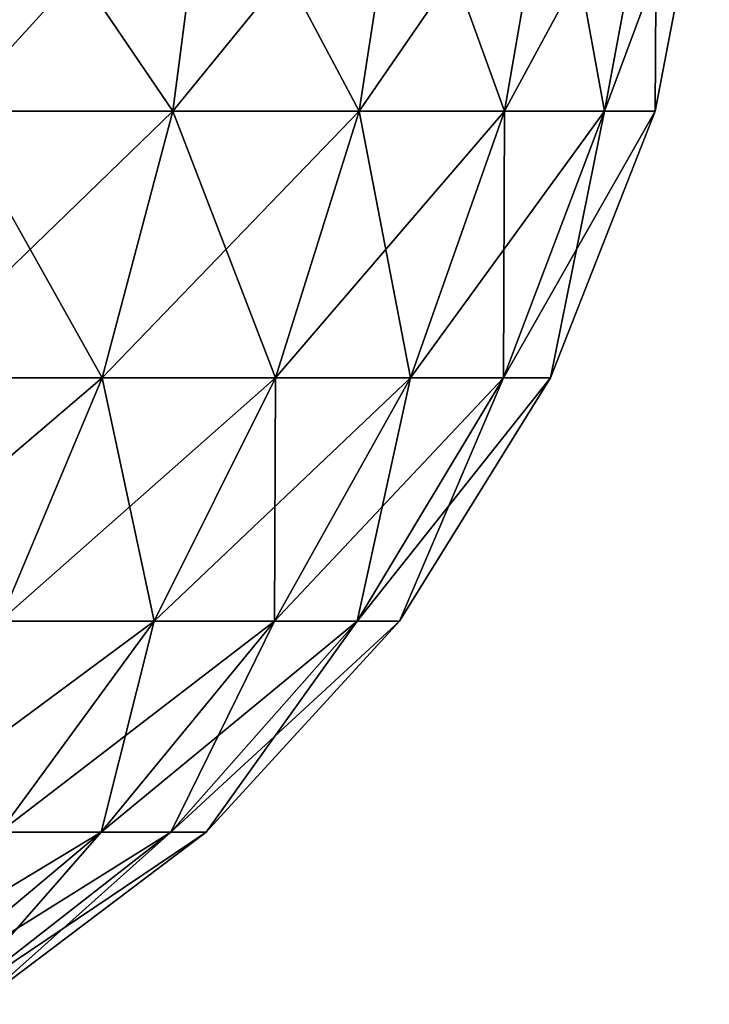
# Model space of a CAD drawing. Header units: millimetres. Extents: x -125 to 125, y -812 to 66.
# Tile 16 of 29: x 44 to 79, y -91 to -40. Entities that reach past the tile are written whole.
import ezdxf

# ---------------------------------------------------------------- set-up
doc = ezdxf.new("R2010")
doc.units = ezdxf.units.MM
doc.header["$LTSCALE"] = 52.148148
doc.layers.add('13', color=7, linetype='CONTINUOUS')

msp = doc.modelspace()

# ---------------------------------------------------------------- linework, layer by layer
at = {"layer": '13', "color": 250, "linetype": 'Continuous', "true_color": 0x1c1c1c}
for points in [[(51.752, -45.03, 100.769), (41.908, -30.598, 111.684), (40.439, -45.03, 109.312), (51.752, -45.03, 100.769)], [(41.908, -30.598, -23.684), (53.632, -30.598, -14.831), (40.439, -45.03, -21.312), (41.908, -30.598, -23.684)], [(40.439, -45.03, -21.312), (53.632, -30.598, -14.831), (51.752, -45.03, -12.769), (40.439, -45.03, -21.312)], [(53.632, -30.598, 102.831), (41.908, -30.598, 111.684), (51.752, -45.03, 100.769), (53.632, -30.598, 102.831)], [(61.302, -45.03, 90.293), (53.632, -30.598, 102.831), (51.752, -45.03, 100.769), (61.302, -45.03, 90.293)], [(53.632, -30.598, -14.831), (63.529, -30.598, -3.975), (51.752, -45.03, -12.769), (53.632, -30.598, -14.831)], [(51.752, -45.03, -12.769), (63.529, -30.598, -3.975), (61.302, -45.03, -2.293), (51.752, -45.03, -12.769)], [(63.529, -30.598, 91.975), (53.632, -30.598, 102.831), (61.302, -45.03, 90.293), (63.529, -30.598, 91.975)], [(68.764, -45.03, 78.241), (63.529, -30.598, 91.975), (61.302, -45.03, 90.293), (68.764, -45.03, 78.241)], [(63.529, -30.598, -3.975), (71.262, -30.598, 8.516), (61.302, -45.03, -2.293), (63.529, -30.598, -3.975)], [(61.302, -45.03, -2.293), (71.262, -30.598, 8.516), (68.764, -45.03, 9.759), (61.302, -45.03, -2.293)], [(71.262, -30.598, 79.484), (63.529, -30.598, 91.975), (68.764, -45.03, 78.241), (71.262, -30.598, 79.484)], [(68.764, -45.03, 9.759), (76.569, -30.598, 22.214), (73.885, -45.03, 22.978), (68.764, -45.03, 9.759)], [(73.885, -45.03, 65.022), (71.262, -30.598, 79.484), (68.764, -45.03, 78.241), (73.885, -45.03, 65.022)], [(71.262, -30.598, 8.516), (76.569, -30.598, 22.214), (68.764, -45.03, 9.759), (71.262, -30.598, 8.516)], [(76.569, -30.598, 65.786), (71.262, -30.598, 79.484), (73.885, -45.03, 65.022), (76.569, -30.598, 65.786)], [(76.569, -30.598, 22.214), (79.269, -30.598, 36.655), (73.885, -45.03, 22.978), (76.569, -30.598, 22.214)], [(73.885, -45.03, 22.978), (79.269, -30.598, 36.655), (76.49, -45.03, 36.912), (73.885, -45.03, 22.978)], [(76.49, -45.03, 51.088), (76.569, -30.598, 65.786), (73.885, -45.03, 65.022), (76.49, -45.03, 51.088)], [(79.269, -30.598, 36.655), (79.269, -30.598, 51.345), (76.49, -45.03, 36.912), (79.269, -30.598, 36.655)], [(79.269, -30.598, 51.345), (76.569, -30.598, 65.786), (76.49, -45.03, 51.088), (79.269, -30.598, 51.345)], [(76.49, -45.03, 36.912), (79.269, -30.598, 51.345), (76.49, -45.03, 51.088), (76.49, -45.03, 36.912)], [(40.439, -45.03, -21.312), (51.752, -45.03, -12.769), (37.605, -58.707, -16.734), (40.439, -45.03, -21.312)], [(37.605, -58.707, -16.734), (51.752, -45.03, -12.769), (48.125, -58.707, -8.79), (37.605, -58.707, -16.734)], [(48.125, -58.707, 96.79), (40.439, -45.03, 109.312), (37.605, -58.707, 104.734), (48.125, -58.707, 96.79)], [(51.752, -45.03, 100.769), (40.439, -45.03, 109.312), (48.125, -58.707, 96.79), (51.752, -45.03, 100.769)], [(51.752, -45.03, -12.769), (61.302, -45.03, -2.293), (48.125, -58.707, -8.79), (51.752, -45.03, -12.769)], [(48.125, -58.707, -8.79), (61.302, -45.03, -2.293), (57.006, -58.707, 0.951), (48.125, -58.707, -8.79)], [(57.006, -58.707, 87.049), (51.752, -45.03, 100.769), (48.125, -58.707, 96.79), (57.006, -58.707, 87.049)], [(61.302, -45.03, 90.293), (51.752, -45.03, 100.769), (57.006, -58.707, 87.049), (61.302, -45.03, 90.293)], [(61.302, -45.03, -2.293), (68.764, -45.03, 9.759), (57.006, -58.707, 0.951), (61.302, -45.03, -2.293)], [(57.006, -58.707, 0.951), (68.764, -45.03, 9.759), (63.945, -58.707, 12.159), (57.006, -58.707, 0.951)], [(63.945, -58.707, 75.841), (61.302, -45.03, 90.293), (57.006, -58.707, 87.049), (63.945, -58.707, 75.841)], [(68.764, -45.03, 78.241), (61.302, -45.03, 90.293), (63.945, -58.707, 75.841), (68.764, -45.03, 78.241)], [(68.764, -45.03, 9.759), (73.885, -45.03, 22.978), (63.945, -58.707, 12.159), (68.764, -45.03, 9.759)], [(63.945, -58.707, 12.159), (73.885, -45.03, 22.978), (68.707, -58.707, 24.451), (63.945, -58.707, 12.159)], [(68.707, -58.707, 63.549), (68.764, -45.03, 78.241), (63.945, -58.707, 75.841), (68.707, -58.707, 63.549)], [(68.707, -58.707, 24.451), (76.49, -45.03, 36.912), (71.129, -58.707, 37.409), (68.707, -58.707, 24.451)], [(73.885, -45.03, 65.022), (68.764, -45.03, 78.241), (68.707, -58.707, 63.549), (73.885, -45.03, 65.022)], [(71.129, -58.707, 50.591), (73.885, -45.03, 65.022), (68.707, -58.707, 63.549), (71.129, -58.707, 50.591)], [(73.885, -45.03, 22.978), (76.49, -45.03, 36.912), (68.707, -58.707, 24.451), (73.885, -45.03, 22.978)], [(76.49, -45.03, 36.912), (76.49, -45.03, 51.088), (71.129, -58.707, 37.409), (76.49, -45.03, 36.912)], [(76.49, -45.03, 51.088), (73.885, -45.03, 65.022), (71.129, -58.707, 50.591), (76.49, -45.03, 51.088)], [(71.129, -58.707, 37.409), (76.49, -45.03, 51.088), (71.129, -58.707, 50.591), (71.129, -58.707, 37.409)], [(37.605, -58.707, -16.734), (48.125, -58.707, -8.79), (33.501, -71.169, -10.107), (37.605, -58.707, -16.734)], [(33.501, -71.169, -10.107), (48.125, -58.707, -8.79), (42.873, -71.169, -3.03), (33.501, -71.169, -10.107)], [(48.125, -58.707, 96.79), (37.605, -58.707, 104.734), (42.873, -71.169, 91.03), (48.125, -58.707, 96.79)], [(50.785, -71.169, 82.351), (48.125, -58.707, 96.79), (42.873, -71.169, 91.03), (50.785, -71.169, 82.351)], [(48.125, -58.707, -8.79), (57.006, -58.707, 0.951), (42.873, -71.169, -3.03), (48.125, -58.707, -8.79)], [(42.873, -71.169, -3.03), (57.006, -58.707, 0.951), (50.785, -71.169, 5.649), (42.873, -71.169, -3.03)], [(57.006, -58.707, 87.049), (48.125, -58.707, 96.79), (50.785, -71.169, 82.351), (57.006, -58.707, 87.049)], [(56.967, -71.169, 72.366), (57.006, -58.707, 87.049), (50.785, -71.169, 82.351), (56.967, -71.169, 72.366)], [(57.006, -58.707, 0.951), (63.945, -58.707, 12.159), (50.785, -71.169, 5.649), (57.006, -58.707, 0.951)], [(50.785, -71.169, 5.649), (63.945, -58.707, 12.159), (56.967, -71.169, 15.634), (50.785, -71.169, 5.649)], [(63.945, -58.707, 12.159), (68.707, -58.707, 24.451), (56.967, -71.169, 15.634), (63.945, -58.707, 12.159)], [(56.967, -71.169, 15.634), (68.707, -58.707, 24.451), (61.209, -71.169, 26.584), (56.967, -71.169, 15.634)], [(61.209, -71.169, 61.416), (63.945, -58.707, 75.841), (56.967, -71.169, 72.366), (61.209, -71.169, 61.416)], [(63.945, -58.707, 75.841), (57.006, -58.707, 87.049), (56.967, -71.169, 72.366), (63.945, -58.707, 75.841)], [(68.707, -58.707, 24.451), (71.129, -58.707, 37.409), (61.209, -71.169, 26.584), (68.707, -58.707, 24.451)], [(63.367, -71.169, 49.872), (68.707, -58.707, 63.549), (61.209, -71.169, 61.416), (63.367, -71.169, 49.872)], [(68.707, -58.707, 63.549), (63.945, -58.707, 75.841), (61.209, -71.169, 61.416), (68.707, -58.707, 63.549)], [(61.209, -71.169, 26.584), (71.129, -58.707, 37.409), (63.367, -71.169, 38.128), (61.209, -71.169, 26.584)], [(71.129, -58.707, 37.409), (71.129, -58.707, 50.591), (63.367, -71.169, 38.128), (71.129, -58.707, 37.409)], [(63.367, -71.169, 38.128), (71.129, -58.707, 50.591), (63.367, -71.169, 49.872), (63.367, -71.169, 38.128)], [(71.129, -58.707, 50.591), (68.707, -58.707, 63.549), (63.367, -71.169, 49.872), (71.129, -58.707, 50.591)], [(42.873, -71.169, -3.03), (50.785, -71.169, 5.649), (36.174, -81.994, 4.319), (42.873, -71.169, -3.03)], [(36.174, -81.994, 4.319), (50.785, -71.169, 5.649), (42.849, -81.994, 11.642), (36.174, -81.994, 4.319)], [(50.785, -71.169, 82.351), (42.873, -71.169, 91.03), (42.849, -81.994, 76.358), (50.785, -71.169, 82.351)], [(48.066, -81.994, 67.934), (50.785, -71.169, 82.351), (42.849, -81.994, 76.358), (48.066, -81.994, 67.934)], [(50.785, -71.169, 5.649), (56.967, -71.169, 15.634), (42.849, -81.994, 11.642), (50.785, -71.169, 5.649)], [(42.849, -81.994, 11.642), (56.967, -71.169, 15.634), (48.066, -81.994, 20.066), (42.849, -81.994, 11.642)], [(48.066, -81.994, 20.066), (61.209, -71.169, 26.584), (51.645, -81.994, 29.306), (48.066, -81.994, 20.066)], [(56.967, -71.169, 72.366), (50.785, -71.169, 82.351), (48.066, -81.994, 67.934), (56.967, -71.169, 72.366)], [(51.645, -81.994, 58.694), (56.967, -71.169, 72.366), (48.066, -81.994, 67.934), (51.645, -81.994, 58.694)], [(56.967, -71.169, 15.634), (61.209, -71.169, 26.584), (48.066, -81.994, 20.066), (56.967, -71.169, 15.634)], [(51.645, -81.994, 29.306), (63.367, -71.169, 38.128), (53.466, -81.994, 39.046), (51.645, -81.994, 29.306)], [(61.209, -71.169, 61.416), (56.967, -71.169, 72.366), (51.645, -81.994, 58.694), (61.209, -71.169, 61.416)], [(53.466, -81.994, 48.954), (61.209, -71.169, 61.416), (51.645, -81.994, 58.694), (53.466, -81.994, 48.954)], [(61.209, -71.169, 26.584), (63.367, -71.169, 38.128), (51.645, -81.994, 29.306), (61.209, -71.169, 26.584)], [(63.367, -71.169, 38.128), (63.367, -71.169, 49.872), (53.466, -81.994, 39.046), (63.367, -71.169, 38.128)], [(63.367, -71.169, 49.872), (61.209, -71.169, 61.416), (53.466, -81.994, 48.954), (63.367, -71.169, 49.872)], [(53.466, -81.994, 39.046), (63.367, -71.169, 49.872), (53.466, -81.994, 48.954), (53.466, -81.994, 39.046)], [(42.849, -81.994, 11.642), (48.066, -81.994, 20.066), (33.467, -90.817, 18.727), (42.849, -81.994, 11.642)], [(33.467, -90.817, 18.727), (48.066, -81.994, 20.066), (37.542, -90.817, 25.306), (33.467, -90.817, 18.727)], [(48.066, -81.994, 20.066), (51.645, -81.994, 29.306), (37.542, -90.817, 25.306), (48.066, -81.994, 20.066)], [(40.337, -90.817, 55.477), (48.066, -81.994, 67.934), (37.542, -90.817, 62.694), (40.337, -90.817, 55.477)], [(48.066, -81.994, 67.934), (42.849, -81.994, 76.358), (37.542, -90.817, 62.694), (48.066, -81.994, 67.934)], [(37.542, -90.817, 25.306), (51.645, -81.994, 29.306), (40.337, -90.817, 32.523), (37.542, -90.817, 25.306)], [(41.759, -90.817, 47.87), (51.645, -81.994, 58.694), (40.337, -90.817, 55.477), (41.759, -90.817, 47.87)], [(51.645, -81.994, 58.694), (48.066, -81.994, 67.934), (40.337, -90.817, 55.477), (51.645, -81.994, 58.694)], [(51.645, -81.994, 29.306), (53.466, -81.994, 39.046), (40.337, -90.817, 32.523), (51.645, -81.994, 29.306)], [(40.337, -90.817, 32.523), (53.466, -81.994, 39.046), (41.759, -90.817, 40.13), (40.337, -90.817, 32.523)], [(53.466, -81.994, 39.046), (53.466, -81.994, 48.954), (41.759, -90.817, 40.13), (53.466, -81.994, 39.046)], [(53.466, -81.994, 48.954), (51.645, -81.994, 58.694), (41.759, -90.817, 47.87), (53.466, -81.994, 48.954)], [(41.759, -90.817, 40.13), (53.466, -81.994, 48.954), (41.759, -90.817, 47.87), (41.759, -90.817, 40.13)]]:
    msp.add_3dface(points, dxfattribs=at)

doc.saveas('drawing.dxf')
